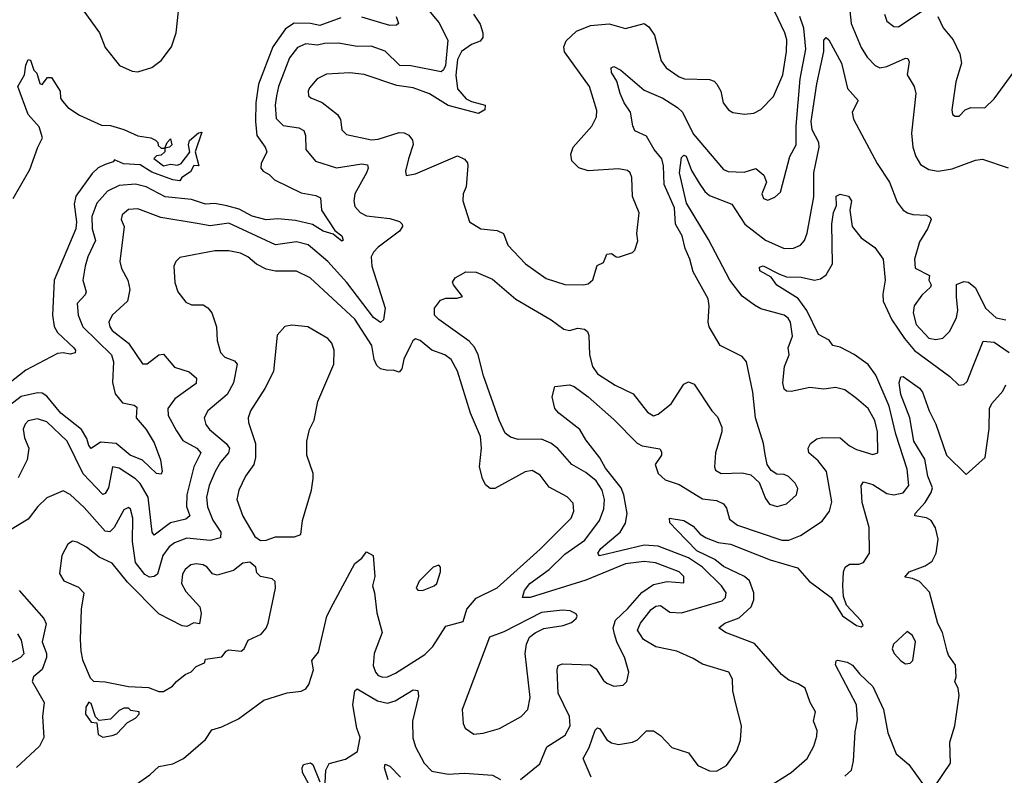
# Model space of a CAD drawing. Extents: x 1552294 to 1694791, y 811929 to 917222.
# Tile 24 of 256: x 1564208 to 1568428, y 850993 to 854231. Entities that reach past the tile are written whole.
import ezdxf

# ---------------------------------------------------------------- set-up
doc = ezdxf.new("R2010")
doc.units = 0

msp = doc.modelspace()

# ---------------------------------------------------------------- linework, layer by layer
at = {"layer": '0CON10XD'}
for points in [[(1565900.5, 854345), (1566005, 854218.1), (1566043, 854143), (1566033.4, 854035), (1566025, 854015.3), (1566015, 854007.7), (1565885, 854032.9), (1565837.1, 854035), (1565775, 854095.9), (1565715, 854116.7), (1565655, 854115.8), (1565575, 854129.4), (1565515, 854128.6), (1565485, 854121.7), (1565435, 854127.1), (1565398.9, 854111.1), (1565365, 854067.1), (1565317.8, 853945), (1565308.4, 853905), (1565303, 853865), (1565307.5, 853807.5), (1565337, 853777), (1565405, 853767.6), (1565425.3, 853755.3), (1565432.7, 853735), (1565433.8, 853675), (1565475.7, 853625), (1565565.8, 853595.8), (1565675, 853613.1), (1565698.9, 853608.9), (1565701.5, 853595), (1565694, 853575), (1565644, 853485), (1565640, 853455), (1565645, 853430.8), (1565667.8, 853405), (1565695, 853390), (1565795, 853379.1), (1565836, 853366), (1565847.5, 853355), (1565848.6, 853345), (1565835.6, 853325), (1565745, 853255.3), (1565724.7, 853235), (1565714.7, 853215), (1565716.9, 853175), (1565773.9, 852995), (1565767.1, 852945), (1565755, 852932.9), (1565725, 852955.3), (1565610, 853105), (1565528.4, 853195), (1565445, 853265.3), (1565395, 853278.4), (1565305, 853265.8), (1565105, 853358.8), (1565025, 853347), (1564968, 853358)], [(1564465, 854292.5), (1564550.6, 854175), (1564575, 854111.2), (1564636.2, 854035), (1564689.7, 854009.7), (1564715, 854007.1), (1564775, 854025.6), (1564815, 854055.6), (1564858.8, 854115), (1564878.2, 854175), (1564892.4, 854307.6)], [(1567760.6, 854325), (1567772.2, 854215), (1567815, 854111.4), (1567839.6, 854069.6), (1567875, 854034.4), (1567895, 854024.6), (1567925, 854030.4), (1568005, 854065.4), (1568015, 854064), (1568019.7, 854050.3), (1568011.1, 853995), (1568042.2, 853945), (1568048.2, 853915), (1568030.8, 853745), (1568035.5, 853685), (1568048.2, 853645), (1568069.5, 853609.5), (1568105, 853588.9), (1568145, 853582.2), (1568205, 853591.8), (1568305, 853628.1), (1568335, 853632.5), (1568445, 853596.2)], [(1566153.5, 854255), (1566182, 854212), (1566193.2, 854175), (1566192.9, 854155), (1566181.4, 854138.6), (1566145, 854124.5), (1566101.2, 854095), (1566085, 854060), (1566076.8, 853993.2), (1566084.7, 853934.7), (1566122, 853892), (1566145, 853880), (1566203.3, 853865), (1566201.2, 853845), (1566175, 853828.8), (1566045, 853862.9), (1565965, 853913.3), (1565895, 853939.3), (1565825, 853948.6), (1565685, 853995.4), (1565623.3, 854003.3), (1565523.1, 853996.9), (1565482.4, 853977.6), (1565450.6, 853939.4), (1565444.4, 853925), (1565445.8, 853905), (1565455.6, 853895.6), (1565505, 853875.5), (1565570, 853825), (1565583.2, 853803.2), (1565588.2, 853758.2), (1565609.3, 853739.3), (1565716.5, 853716.5), (1565745, 853718.2), (1565835, 853746.7), (1565855.3, 853745.3), (1565875.3, 853735.3), (1565891.9, 853715), (1565894.2, 853695.8), (1565874.3, 853634.3), (1565862, 853582), (1565865, 853562.5), (1565905, 853570), (1566085, 853647.5), (1566115, 853632.5), (1566127.7, 853617.7), (1566129.2, 853605), (1566121.5, 853515), (1566108.2, 853485), (1566107.3, 853455), (1566136.2, 853365), (1566185, 853334.4), (1566255, 853326.9), (1566281.4, 853315), (1566300.5, 853265), (1566375.7, 853185), (1566465, 853121.1), (1566545, 853095.6), (1566624.3, 853094.3), (1566645, 853099.2), (1566665, 853116.2), (1566683.1, 853176.9), (1566709.5, 853190.5), (1566725, 853226.7), (1566745, 853228.8), (1566763.9, 853213.9), (1566775, 853213.3), (1566835, 853233.3), (1566845, 853242.5), (1566857.1, 853282.9), (1566853.1, 853315), (1566863, 853403), (1566835, 853472.5), (1566831.4, 853555), (1566824.4, 853574.4), (1566813.3, 853585), (1566775, 853591.1), (1566645, 853583.1), (1566605, 853595.4), (1566575, 853626.2), (1566570.5, 853655), (1566580, 853685), (1566660, 853775), (1566680, 853815), (1566682.1, 853842.1), (1566650.5, 853945), (1566542.4, 854092.4), (1566540, 854115), (1566550.4, 854139.6), (1566595, 854181.5), (1566655, 854206.2), (1566735, 854213.1), (1566805, 854193.3), (1566885, 854213.8), (1566905, 854200), (1566928.1, 854165), (1566957.3, 854055), (1566978.1, 854025), (1567035, 853986.5), (1567057.9, 853977.9), (1567165, 853974.7), (1567185, 853966.9), (1567196.2, 853955), (1567213.1, 853925), (1567222.5, 853875), (1567246.2, 853845), (1567265, 853832.9), (1567315, 853825.6), (1567355, 853830), (1567385, 853845.7), (1567438.7, 853901.3), (1567478.8, 853995), (1567494.7, 854094.7), (1567495.3, 854145), (1567487.7, 854175), (1567444.7, 854264.7)], [(1565821.2, 854245), (1565831.2, 854215), (1565822.9, 854207.1), (1565794.5, 854205.5), (1565675, 854241.6)], [(1566650.4, 852795), (1566663.4, 852745), (1566685, 852713.1), (1566760.8, 852665), (1566837.2, 852627.3), (1566899.4, 852549.4), (1566925, 852533.1), (1566945, 852540), (1567000.5, 852585), (1567055, 852668.8), (1567075, 852678.8), (1567098.8, 852668.8), (1567174.2, 852555), (1567198.9, 852528.9), (1567217.5, 852485), (1567217.5, 852465), (1567189.5, 852375), (1567185.5, 852315), (1567190.3, 852300.3), (1567215, 852286.2), (1567305, 852289.6), (1567341.1, 852281.1), (1567377.5, 852247.5), (1567405, 852178.8), (1567422, 852155), (1567455, 852145.5), (1567495, 852156.7), (1567537.8, 852195), (1567542.5, 852222.5), (1567531.1, 852245), (1567503.1, 852273.1), (1567485, 852281.5), (1567453.3, 852283.3), (1567429.4, 852299.4), (1567411.9, 852325), (1567402.4, 852367.6), (1567396.2, 852415), (1567361.8, 852525), (1567350, 852635), (1567322.5, 852765), (1567305, 852786.9), (1567210, 852835), (1567162.9, 852915), (1567158.9, 852935), (1567163.5, 853005), (1567158.2, 853035), (1567095, 853150.8), (1567080.3, 853205), (1567060.1, 853250.1), (1567047.8, 853305), (1567018.1, 853355), (1567014.8, 853425), (1566969.8, 853525), (1566967.3, 853605), (1566960.9, 853635), (1566927.5, 853675), (1566895, 853731.8), (1566844.7, 853754.7), (1566835.3, 853775.3), (1566826.5, 853835), (1566799.4, 853875), (1566781.1, 853915), (1566767.9, 853967.9), (1566745, 854003.8), (1566743.1, 854025), (1566755, 854030), (1566784.2, 854015), (1566885, 853929.2), (1566965, 853894), (1567027.5, 853855), (1567048.2, 853835), (1567095, 853742.3), (1567225, 853588.5), (1567245, 853579.6), (1567312.8, 853577.2), (1567362.5, 853592.5), (1567396.7, 853565), (1567408.8, 853535), (1567389.4, 853485), (1567396.2, 853465), (1567415, 853457.5), (1567445, 853470), (1567468.3, 853491.7), (1567508.6, 853645), (1567536.4, 853695), (1567536.1, 853775), (1567552.5, 853977.5), (1567577.2, 854105), (1567568.8, 854195), (1567552, 854245)], [(1567914.5, 854255), (1567924.3, 854225), (1567955, 854201.1), (1567975, 854200), (1568075, 854266.9)], [(1568143.6, 854245), (1568165.4, 854195.4), (1568208.1, 854145), (1568236.7, 854085), (1568244.5, 854045), (1568220.4, 853965), (1568203.1, 853845), (1568206.2, 853825), (1568217.3, 853817.3), (1568235, 853818), (1568260.8, 853845), (1568285, 853854.5), (1568345, 853853.2), (1568385, 853891.5), (1568481.4, 854025)], [(1565585, 854238.1), (1565495, 854206.5), (1565455, 854214.5), (1565385, 854216.5), (1565347.9, 854192.1), (1565292.9, 854115), (1565231.3, 853955), (1565220.6, 853875), (1565218.7, 853795), (1565224.7, 853735), (1565259.6, 853685), (1565266.8, 853665), (1565243.1, 853615), (1565241.9, 853595), (1565251.3, 853581.3), (1565277.6, 853567.6), (1565300.6, 853545), (1565415, 853489.3), (1565477.1, 853477.1), (1565497.5, 853467.5), (1565501.8, 853415), (1565558.1, 853328.1), (1565588, 853305), (1565594.1, 853285.9), (1565588.5, 853281.5), (1565552.1, 853312.1), (1565508.5, 853325), (1565462.7, 853352.7), (1565390.7, 853370.7), (1565315, 853377.8), (1565265, 853373.8), (1565205, 853389.5), (1565148.4, 853418.4), (1565096.3, 853433.7), (1565045, 853442.9), (1565005, 853440.6), (1564945, 853460.7), (1564831.8, 853471.8), (1564750.5, 853515), (1564705, 853526.5), (1564635, 853520.8), (1564585, 853496), (1564538.8, 853445), (1564517.6, 853387.6), (1564518.6, 853335), (1564532.6, 853285), (1564500, 853215), (1564488.8, 853175), (1564479.3, 853115), (1564493.5, 853065), (1564488.5, 853051.5), (1564454.7, 853015), (1564458, 852965), (1564478.4, 852915), (1564601.9, 852795), (1564609.5, 852765), (1564605.9, 852675.9), (1564617.1, 852627.1), (1564649.1, 852589.1), (1564698.5, 852578.5), (1564710, 852570), (1564707.8, 852525), (1564750.4, 852475), (1564785, 852417.8), (1564810.9, 852345), (1564818.9, 852295), (1564815, 852284), (1564795, 852286.9), (1564735, 852343.2), (1564681.8, 852365), (1564621.1, 852415), (1564555, 852420.5), (1564515, 852393.3), (1564505, 852405.6), (1564495.9, 852435.9), (1564472.5, 852475), (1564385, 852545.2), (1564325, 852618), (1564305, 852630), (1564285, 852631.9), (1564213.8, 852616.2), (1564165, 852578)], [(1567035, 852239.4), (1567135, 852177.1), (1567195, 852170), (1567225, 852156.9), (1567238, 852138), (1567250.9, 852090.9), (1567284.3, 852064.3), (1567475, 852000.8), (1567505, 852000.9), (1567555, 852020.4), (1567647.7, 852082.3), (1567678.5, 852125), (1567688.5, 852165), (1567665.3, 852295), (1567630.6, 852340.6), (1567590.6, 852375), (1567587.8, 852395), (1567596.9, 852415), (1567625, 852434.5), (1567649.2, 852440.8), (1567725, 852439.5), (1567765.2, 852405.2), (1567795, 852389.2), (1567865, 852367.1), (1567886.4, 852375), (1567884.4, 852465), (1567873.5, 852513.5), (1567844.1, 852565), (1567795, 852607.3), (1567745, 852644.3), (1567705, 852654.3), (1567655, 852647.1), (1567595, 852654.2), (1567515, 852637.8), (1567495, 852639.4), (1567485, 852648), (1567478.9, 852675), (1567485.3, 852745), (1567505.4, 852795), (1567502.2, 852825), (1567520.9, 852875), (1567511.3, 852935), (1567501.7, 852951.7), (1567484.2, 852965), (1567385, 852991.1), (1567357.3, 853007.3), (1567305, 853045.4), (1567251.9, 853115), (1567159.5, 853289.5), (1567065.9, 853445), (1567035.2, 853575), (1567045, 853640.8), (1567055, 853650.6), (1567065, 853645.5), (1567086.9, 853585), (1567120.3, 853529.7), (1567143.8, 853495), (1567165, 853477.1), (1567260.7, 853440.8), (1567315.3, 853355), (1567405, 853285.3), (1567485, 853249.6), (1567525, 853251.2), (1567554.3, 853265), (1567571.1, 853285), (1567583.6, 853316.4), (1567611.7, 853471.7), (1567611.2, 853575), (1567635.2, 853685), (1567632.4, 853705), (1567605, 853759.1), (1567600.7, 853795), (1567624.4, 853955.6), (1567654.7, 854095), (1567655, 854142.5), (1567665, 854154.2), (1567675.5, 854145), (1567730.7, 854045), (1567738.5, 854008.5), (1567755.8, 853935.8), (1567801.1, 853885), (1567776, 853835), (1567781.6, 853805), (1567883.6, 853615), (1567935.3, 853535), (1567968.3, 853448.3), (1567994.2, 853415), (1568012.4, 853402.4), (1568035.4, 853395.4), (1568095, 853392.5), (1568110, 853385), (1568113.8, 853375), (1568099.2, 853335), (1568065, 853279.2), (1568043, 853205), (1568046.3, 853166.3), (1568106.7, 853135), (1568104, 853115), (1568113.8, 853095), (1568111.2, 853085), (1568075, 853050.6), (1568041.6, 853005), (1568036.9, 852975), (1568050.3, 852925), (1568105, 852865.5), (1568135, 852860.4), (1568165, 852866.7), (1568195, 852896.7), (1568222.8, 852955), (1568228.2, 852985), (1568223.6, 853043.6), (1568223.3, 853096.7), (1568255, 853109.4), (1568275, 853105.6), (1568305, 853081.4), (1568347.2, 852995), (1568393.2, 852953.2), (1568435, 852945.3)], [(1564179.4, 853465), (1564251.5, 853588.5), (1564285.4, 853685), (1564305.6, 853725), (1564291.1, 853771.1), (1564243.8, 853825), (1564200, 853945), (1564228, 853995), (1564234.3, 854035.7), (1564245, 854060), (1564255, 854057.5), (1564269.2, 854015), (1564281.4, 854001.4), (1564295, 853957.5), (1564305, 853952.5), (1564327, 853983), (1564345, 853982.5), (1564381.2, 853925), (1564383.3, 853895), (1564391.2, 853881.2), (1564414.4, 853854.4), (1564465, 853821.2), (1564558.8, 853778.8), (1564596.8, 853776.8), (1564655, 853760), (1564715, 853732.5), (1564770, 853725), (1564790, 853715), (1564800, 853705), (1564801.7, 853691.7), (1564815, 853680), (1564830, 853680), (1564840, 853705), (1564855, 853720), (1564860, 853695), (1564850, 853685), (1564830, 853680), (1564830, 853665), (1564815, 853650), (1564795, 853647.5), (1564783.6, 853636.4), (1564825, 853604.2), (1564855, 853611.4), (1564885, 853607.5), (1564900.8, 853615), (1564937.6, 853662.4), (1564932.2, 853695), (1564936.4, 853713.6), (1564975, 853745.8), (1564988.6, 853748.6), (1564960.6, 853665), (1564975.8, 853604.2), (1564955, 853606.2), (1564940.6, 853579.4), (1564902.5, 853555), (1564895, 853540), (1564865, 853544.1), (1564775, 853578), (1564725, 853609.2), (1564652.8, 853612.8), (1564615, 853630), (1564608.3, 853621.7), (1564575, 853610.6), (1564544.6, 853595.4), (1564518.1, 853571.9), (1564448.1, 853475), (1564440.9, 853440.9), (1564451.6, 853365), (1564449.2, 853335), (1564355.4, 853114.6), (1564348.4, 852965), (1564356.2, 852916.2), (1564370.3, 852890.3), (1564440, 852825), (1564447.5, 852815), (1564446.2, 852803.8), (1564425, 852797.5), (1564393.9, 852803.9), (1564369.5, 852800.5), (1564235, 852728.5), (1564159.6, 852670.4)], [(1567409.5, 850939.5), (1567515, 851005.5), (1567583.6, 851065), (1567612.2, 851117.7), (1567625, 851160), (1567625.4, 851185), (1567610.5, 851225), (1567619.2, 851265), (1567596.2, 851305), (1567575, 851365.7), (1567545, 851385.6), (1567505, 851400), (1567473.3, 851425), (1567357.1, 851557.1), (1567232.9, 851605), (1567203.8, 851625), (1567230.8, 851645), (1567291.9, 851668.1), (1567343.4, 851715), (1567353.8, 851745), (1567354.3, 851775), (1567335.9, 851825.9), (1567315.1, 851845.1), (1567225, 851887.6), (1567187.4, 851917.4), (1567109.6, 851955), (1567025, 852042.9), (1566994.3, 852075), (1566992.5, 852095), (1567055, 852084.2), (1567095, 852060), (1567125, 852025.6), (1567150.3, 852010.3), (1567201, 851991), (1567255, 851982.8), (1567425, 851916), (1567542.2, 851882.3), (1567591.5, 851825), (1567685.4, 851755.4), (1567735, 851675.7), (1567794, 851635), (1567815, 851628.8), (1567823.3, 851635), (1567814.2, 851655), (1567752, 851722), (1567738.5, 851758.5), (1567736, 851805), (1567738.2, 851865), (1567745.4, 851884.6), (1567765, 851897.8), (1567805, 851898.2), (1567825, 851904.5), (1567850.9, 851945), (1567848.2, 852055), (1567818.3, 852161.7), (1567814.6, 852235.4), (1567825, 852250), (1567865, 852239.2), (1567925, 852200.3), (1567955, 852194.1), (1567995, 852203.8), (1568018.4, 852235), (1568011.2, 852305), (1567962.6, 852455), (1567934.6, 852574.6), (1567877.5, 852707.5), (1567845, 852753.1), (1567785, 852796.7), (1567725, 852827.2), (1567693.3, 852835), (1567677.6, 852857.6), (1567632, 852882), (1567582, 852985), (1567545, 853036.2), (1567453.2, 853093.2), (1567428.1, 853128.1), (1567380, 853155), (1567379.3, 853170.7), (1567395, 853175.9), (1567465, 853140), (1567495, 853128.6), (1567556.8, 853126.8), (1567615, 853115.3), (1567639.9, 853120.1), (1567665, 853137.3), (1567691.8, 853185), (1567688.7, 853355), (1567695.5, 853404.5), (1567708.8, 853435), (1567707.6, 853475), (1567725, 853483.2), (1567760.9, 853475), (1567772.7, 853455), (1567765.8, 853415), (1567775.5, 853345), (1567815, 853295.8), (1567872.5, 853255), (1567909.4, 853205), (1567917.1, 853115), (1567907.2, 853055), (1567908.8, 853025), (1567945.8, 852945), (1568000.7, 852865), (1568043.4, 852813.4), (1568195, 852702.2), (1568233.3, 852665), (1568255, 852667.5), (1568269.4, 852680.6), (1568291.5, 852738.5), (1568336.8, 852853.2), (1568385, 852848.7), (1568448.8, 852805)], [(1564968, 853358), (1564813.1, 853383.1), (1564715, 853420), (1564675, 853417.2), (1564647.3, 853395), (1564643.6, 853375), (1564655.9, 853345), (1564637.5, 853195), (1564644.4, 853165), (1564671.5, 853115), (1564680.4, 853075), (1564669.6, 853025), (1564604.5, 852965), (1564590.6, 852935), (1564594.2, 852915), (1564605, 852898.8), (1564674.8, 852844.8), (1564735, 852755.7), (1564755, 852756.7), (1564805, 852794.4), (1564825, 852798.1), (1564871.6, 852741.6), (1564935, 852721.1), (1564966.4, 852695), (1564965, 852671.9), (1564873.6, 852606.4), (1564842.7, 852565), (1564844.7, 852535), (1564879.7, 852469.7), (1564907.9, 852427.9), (1564967.5, 852395), (1564984.6, 852375), (1564954.7, 852315), (1564924.8, 852195), (1564922.9, 852145), (1564936.8, 852105), (1564919.7, 852090.3), (1564855, 852074.8), (1564785, 852022.1), (1564775.4, 852035.4), (1564759.3, 852185), (1564725, 852242.8), (1564704, 852264), (1564635, 852308.7), (1564605.6, 852314.4), (1564589, 852225), (1564575, 852200.5), (1564565, 852195.5), (1564480.2, 852285), (1564411.6, 852425), (1564325, 852508), (1564285, 852520), (1564245, 852511.5), (1564231.9, 852498.1), (1564223.3, 852476.7), (1564229.1, 852439.1), (1564247.5, 852395), (1564240.6, 852345), (1564202, 852268)], [(1564709.2, 850955), (1564766.5, 850995), (1564805, 851031.2), (1564865, 851041.6), (1564909.4, 851065), (1565004.1, 851145.9), (1565031.9, 851188.1), (1565075, 851200.5), (1565146.2, 851235), (1565254.7, 851315.3), (1565355, 851345.8), (1565415, 851354.2), (1565435, 851364.2), (1565447.2, 851382.8), (1565467.6, 851445), (1565460.8, 851485), (1565489.2, 851520.8), (1565524.7, 851675.3), (1565552.1, 851727.9), (1565645, 851901.2), (1565675, 851923.3), (1565695, 851950), (1565722.5, 851935), (1565730.8, 851845), (1565720.5, 851805), (1565729.4, 851775), (1565738.7, 851688.7), (1565760.9, 851605), (1565727.8, 851515), (1565723.6, 851463.6), (1565732.5, 851435), (1565745, 851420.9), (1565765, 851412.9), (1565783.8, 851415), (1565819, 851431), (1565945, 851511.2), (1565978.4, 851545), (1566035, 851631.9), (1566108.6, 851651.4), (1566123.9, 851705), (1566165, 851752.5), (1566255, 851795.8), (1566438.7, 851961.3), (1566571.8, 852095), (1566582.5, 852125), (1566579.5, 852159.5), (1566555, 852185.6), (1566477.3, 852227.3), (1566439.2, 852279.2), (1566405, 852298.9), (1566375, 852293.3), (1566245, 852222.3), (1566225, 852221.5), (1566205, 852237.1), (1566190.9, 852265), (1566178.8, 852315), (1566187.6, 852395), (1566182.5, 852445), (1566140.5, 852545), (1566083.8, 852725), (1566056.7, 852775), (1566030, 852795), (1565974.7, 852814.7), (1565925, 852855.6), (1565905, 852862.5), (1565892.9, 852855), (1565882.5, 852835), (1565854.4, 852775.6), (1565845.8, 852735), (1565835, 852720), (1565808.8, 852728.8), (1565785, 852726.9), (1565754.1, 852734.1), (1565738.8, 852748.8), (1565727.3, 852775), (1565717.3, 852835), (1565645, 852948), (1565453.1, 853125), (1565395, 853153.1), (1565305, 853153.1), (1565265, 853161.6), (1565222.9, 853182.9), (1565185.6, 853215), (1565155, 853229.6), (1565105, 853240.5), (1565045, 853239.6), (1564895, 853211.4), (1564877.5, 853195), (1564868, 853175), (1564873.3, 853105), (1564885.8, 853065), (1564920.7, 853020.7), (1564945, 853009.2), (1564995, 853008.6), (1565015, 852995.8), (1565031.4, 852975), (1565051.4, 852915), (1565054.2, 852855.8), (1565068.1, 852805), (1565087.5, 852785), (1565128.5, 852768.5), (1565140.8, 852755), (1565124.7, 852675), (1565096.6, 852625), (1565014.8, 852555.2), (1564998.5, 852525), (1565005.9, 852495.9), (1565021.2, 852475), (1565093.3, 852415), (1565107.4, 852395), (1565102.4, 852375), (1565068.6, 852335), (1565045.7, 852295), (1565020, 852235), (1565009.1, 852185), (1565013.5, 852143.5), (1565036.5, 852086.5), (1565069.5, 852035), (1565068.8, 852011.2), (1565025, 851998.5), (1564925, 852008.5), (1564871.5, 851988.5), (1564848.6, 851971.4), (1564822.2, 851935), (1564798.6, 851855), (1564785, 851845.2), (1564765, 851841.7), (1564743.8, 851853.8), (1564705.1, 851905.1), (1564691.5, 851995), (1564693.6, 852095), (1564683.6, 852133.6), (1564675, 852140), (1564655, 852130), (1564612.4, 852055), (1564595, 852036.8), (1564575, 852038.9), (1564485, 852141.2), (1564425, 852196.7), (1564395, 852211.9), (1564325, 852181.8), (1564285.8, 852144.2), (1564245, 852090.6), (1564165, 852042.5)], [(1566354.3, 850975), (1566437.6, 851042.4), (1566467.3, 851115), (1566545.4, 851165), (1566567.6, 851205), (1566564.1, 851245), (1566516.2, 851345), (1566511.1, 851445), (1566516.2, 851463.8), (1566535, 851470.9), (1566655, 851466.4), (1566678.6, 851448.6), (1566709.7, 851399.7), (1566725, 851387.5), (1566755, 851374.3), (1566795, 851378.8), (1566810, 851395), (1566818.6, 851435), (1566801.9, 851495), (1566766.9, 851565), (1566757.4, 851597.4), (1566752.2, 851625), (1566761.7, 851658.3), (1566815, 851707.5), (1566874.3, 851775.7), (1566925, 851811.2), (1566982.9, 851822.9), (1567055, 851817.5), (1567054.4, 851845), (1567034.3, 851865), (1566933.6, 851903.6), (1566885, 851909.3), (1566805, 851899.5), (1566635, 851828.5), (1566395.4, 851755.4), (1566363.3, 851755), (1566371.1, 851785), (1566394.6, 851815), (1566477.5, 851875), (1566545, 851940.8), (1566629.7, 852000.3), (1566692.8, 852085), (1566711.4, 852135), (1566714.8, 852175), (1566704.7, 852215), (1566679.2, 852255), (1566635, 852290.3), (1566574.8, 852324.8), (1566515, 852392.6), (1566485, 852415.7), (1566445, 852432.9), (1566345, 852431.8), (1566311.8, 852441.8), (1566288.8, 852458.8), (1566262.4, 852515), (1566195.3, 852705), (1566172.5, 852795), (1566157, 852827), (1566133.8, 852853.8), (1566005, 852945.4), (1565986.2, 852965), (1565985.6, 852995), (1566011.1, 853028.9), (1566035, 853037.4), (1566082.7, 853037.3), (1566105.8, 853045), (1566066.7, 853095), (1566063.3, 853106.7), (1566074, 853125), (1566120.3, 853149.7), (1566165, 853149.4), (1566235, 853118.9), (1566333.8, 853033.8), (1566485.8, 852945), (1566540, 852905), (1566565, 852899.6), (1566600.7, 852909.3), (1566629.2, 852905), (1566641.1, 852895), (1566647.1, 852877.1), (1566650.4, 852795)], [(1565239.5, 851999.5), (1565265, 852001.2), (1565305, 852014.2), (1565385.8, 852014.2), (1565412.5, 852025), (1565420, 852085), (1565458.8, 852215), (1565466.2, 852265), (1565466.1, 852286.1), (1565439.2, 852365), (1565439.4, 852425), (1565450.8, 852475), (1565470, 852515), (1565486, 852595), (1565554.4, 852755), (1565555.6, 852815), (1565545.7, 852845), (1565529.2, 852865), (1565442.5, 852915), (1565375, 852921.2), (1565345, 852916.2), (1565311.2, 852878.8), (1565296.3, 852723.7), (1565259.4, 852650.6), (1565197.8, 852555), (1565187.8, 852525), (1565188.1, 852505), (1565219.2, 852415), (1565218.5, 852355), (1565211.5, 852325), (1565175.6, 852275), (1565147.1, 852215), (1565138.6, 852175), (1565165, 852103.8), (1565215.7, 852015.7), (1565239.5, 851999.5)], [(1568135, 850952.5), (1568196.7, 851045), (1568194.6, 851135), (1568215.3, 851205), (1568234, 851335), (1568230.3, 851365), (1568215.5, 851395), (1568221.1, 851415), (1568218.2, 851465), (1568188.1, 851508.1), (1568183, 851525), (1568163.4, 851605), (1568143.5, 851643.5), (1568107.2, 851777.2), (1568065, 851823.6), (1568035, 851836.6), (1568001.7, 851841.7), (1568020.9, 851865), (1568089.2, 851890.8), (1568118.8, 851911.2), (1568135.8, 851945), (1568144, 852005), (1568132.7, 852052.7), (1568114.6, 852084.6), (1568095, 852096.9), (1568043.8, 852105), (1568045.7, 852115), (1568088.1, 852161.9), (1568114.3, 852205), (1568119.8, 852225), (1568100.5, 852275), (1568087.2, 852347.2), (1568039.6, 852425), (1568023.6, 852525), (1567983.8, 852625), (1567976.7, 852675), (1567985, 852700), (1567995, 852701.2), (1568065, 852651.2), (1568077.5, 852635), (1568106.5, 852555), (1568135, 852497.5), (1568180.9, 852365), (1568265, 852281.8), (1568346.6, 852355), (1568363, 852477), (1568364.9, 852565.1), (1568375, 852586), (1568421.6, 852638.4), (1568435, 852665.6)], [(1566657.5, 850985), (1566622.7, 851065), (1566648.1, 851111.9), (1566675, 851186), (1566685, 851196), (1566695, 851192), (1566724.3, 851144.3), (1566745, 851131.8), (1566775, 851124.7), (1566835, 851135.3), (1566855.6, 851145), (1566895, 851183.3), (1566925, 851183.3), (1566954, 851164), (1567002.7, 851112.7), (1567075, 851088.9), (1567115, 851034.4), (1567165, 851011.5), (1567195, 851010.9), (1567237.5, 851035), (1567281.8, 851098.2), (1567297, 851143), (1567302.1, 851205), (1567275.4, 851305.4), (1567264.6, 851355), (1567263.1, 851405), (1567246.9, 851435), (1567135, 851469.1), (1567095, 851493.8), (1567024, 851525), (1566935, 851543.3), (1566882, 851575), (1566855.3, 851615), (1566869.1, 851645), (1566915, 851703.2), (1566935, 851718), (1566955, 851720), (1566995, 851692.3), (1567045, 851689.8), (1567218.8, 851741.2), (1567233.5, 851755), (1567236.4, 851775), (1567215.4, 851805), (1567134.4, 851884.4), (1567075, 851924.2), (1566945, 851974.8), (1566885, 851978.8), (1566693.5, 851933.5), (1566686.5, 851945), (1566699.2, 851965), (1566782.3, 852035), (1566805, 852072.9), (1566811.4, 852115), (1566797.5, 852195), (1566785.9, 852225), (1566718.4, 852308.4), (1566695, 852352.8), (1566635, 852430), (1566608.1, 852475), (1566519.1, 852545), (1566502.1, 852565), (1566490, 852615), (1566501.3, 852658.7), (1566565, 852665.6), (1566585, 852659.5), (1566645, 852615.4), (1566755, 852517.1), (1566855, 852416.2), (1566875.3, 852405.3), (1566951.3, 852391.3), (1566959.1, 852379.1), (1566958.1, 852365), (1566932.2, 852325), (1566945, 852285.8), (1566975, 852259.1), (1567035, 852239.4)], [(1564825, 851352.5), (1564862.5, 851375), (1564880, 851395), (1564917.5, 851425), (1564943, 851437), (1564965, 851458.8), (1565000, 851475), (1565005, 851490), (1565075, 851500), (1565092.5, 851525), (1565105, 851530), (1565157.5, 851525), (1565170, 851535), (1565187.9, 851572.1), (1565242.6, 851597.4), (1565265, 851623.8), (1565272.9, 851645), (1565303.8, 851795), (1565303.3, 851823.3), (1565290, 851835), (1565240, 851845), (1565225, 851860), (1565220, 851885), (1565195, 851906), (1565165, 851902.2), (1565125, 851870), (1565055, 851850), (1565035, 851856.7), (1565012, 851885), (1564995, 851894.4), (1564965, 851898.9), (1564941.2, 851895), (1564917.1, 851875), (1564905.6, 851855), (1564901.5, 851815), (1564920.7, 851780.7), (1564980, 851715), (1564986.4, 851686.4), (1564978.3, 851641.7), (1564955, 851646.7), (1564925, 851630), (1564905, 851634), (1564804.8, 851684.8), (1564669.9, 851819.9), (1564605, 851902.5), (1564548.1, 851928.1), (1564495, 851970), (1564455, 851991.9), (1564435, 851995.7), (1564415, 851983.3), (1564388.9, 851935), (1564378.3, 851858.3), (1564396.7, 851826.7), (1564459.8, 851799.8), (1564483.3, 851775), (1564472.1, 851705), (1564467.8, 851575), (1564469.4, 851525), (1564477.9, 851487.9), (1564510.5, 851410.5), (1564525, 851396.2), (1564575, 851392.9), (1564675, 851373.3), (1564759.5, 851369.5), (1564805, 851352.5), (1564825, 851352.5)], [(1565935, 851784.2), (1565985, 851804.2), (1565995.5, 851814.5), (1566011.4, 851865), (1566011.2, 851885), (1566005, 851893.3), (1565980, 851885), (1565920, 851825), (1565906.7, 851795), (1565915, 851786.7), (1565935, 851784.2)], [(1564205.5, 851785), (1564311.1, 851665), (1564321.6, 851641.6), (1564304.3, 851565), (1564322.8, 851515), (1564322.5, 851497.5), (1564304.3, 851445.7), (1564267.5, 851415), (1564261.8, 851395), (1564312.5, 851305), (1564306, 851245), (1564311.9, 851155), (1564292.4, 851117.6), (1564195, 851027.1)], [(1566155, 851168.9), (1566195, 851173.6), (1566265, 851193.8), (1566358, 851245), (1566385.3, 851274.7), (1566396.1, 851326.1), (1566374.6, 851515), (1566379.6, 851555), (1566393.3, 851585), (1566416.6, 851603.4), (1566455, 851621.5), (1566537.5, 851635), (1566572.7, 851647.3), (1566593.3, 851665), (1566597.5, 851675), (1566592.5, 851685), (1566567.9, 851697.9), (1566535, 851700.5), (1566445, 851691.1), (1566282.4, 851607.6), (1566221.2, 851585), (1566104.4, 851275), (1566108.6, 851215), (1566117.5, 851195), (1566155, 851168.9)], [(1564198.5, 851598.5), (1564215, 851572.5), (1564226.1, 851513.9), (1564211.7, 851498.3), (1564150, 851465)], [(1568005, 851470), (1568025, 851473.3), (1568036, 851485), (1568047.8, 851565), (1568035, 851592), (1568011.2, 851608.8), (1567952.5, 851555), (1567946.7, 851535), (1567956.2, 851515), (1567985, 851483.8), (1568005, 851470)], [(1567745, 850989.6), (1567772.5, 851015), (1567782, 851055), (1567788.7, 851178.7), (1567799.5, 851230.5), (1567793.9, 851295), (1567704.2, 851465.8), (1567706.7, 851483.3), (1567715, 851485.8), (1567755, 851477.1), (1567778, 851465), (1567807.4, 851427.4), (1567865, 851374), (1567910.9, 851275), (1567928.9, 851175), (1567964.6, 851085), (1568019.1, 851039.1), (1568085, 850948)], [(1565515.8, 850934.2), (1565520.6, 851015), (1565535, 851043.3), (1565605, 851062), (1565655.4, 851095), (1565667.5, 851155), (1565652.5, 851195), (1565636.2, 851295), (1565644.4, 851355), (1565655, 851364.2), (1565742.2, 851312.2), (1565785, 851301.8), (1565817.5, 851312.5), (1565895, 851359.6), (1565915, 851355.8), (1565917.8, 851332.2), (1565891.5, 851225), (1565893, 851153), (1565903.8, 851115), (1565942.2, 851045), (1565975, 851011.1), (1566045, 850998.2), (1566115, 851001.8), (1566235, 850993.3), (1566269.2, 850975)], [(1564565, 851156.7), (1564605, 851163.8), (1564625, 851171.2), (1564670.7, 851219.3), (1564705, 851237.5), (1564720, 851255), (1564720, 851265), (1564685, 851270), (1564675, 851280), (1564655, 851280), (1564635, 851270), (1564597, 851233), (1564548.3, 851228.3), (1564533, 851243), (1564515, 851300), (1564505, 851306.7), (1564491.2, 851285), (1564490, 851255), (1564515, 851220), (1564538.3, 851218.3), (1564545, 851167.5), (1564565, 851156.7)], [(1565446.9, 850955), (1565420.8, 851005), (1565418, 851025), (1565425, 851040), (1565454.2, 851045.8), (1565465, 851039.2), (1565494.4, 850964.4)], [(1565786.9, 850973.1), (1565770.9, 851025), (1565775, 851041.2), (1565795, 851032.3), (1565840.4, 850985)]]:
    msp.add_lwpolyline(points, dxfattribs=at)

doc.saveas('drawing.dxf')
